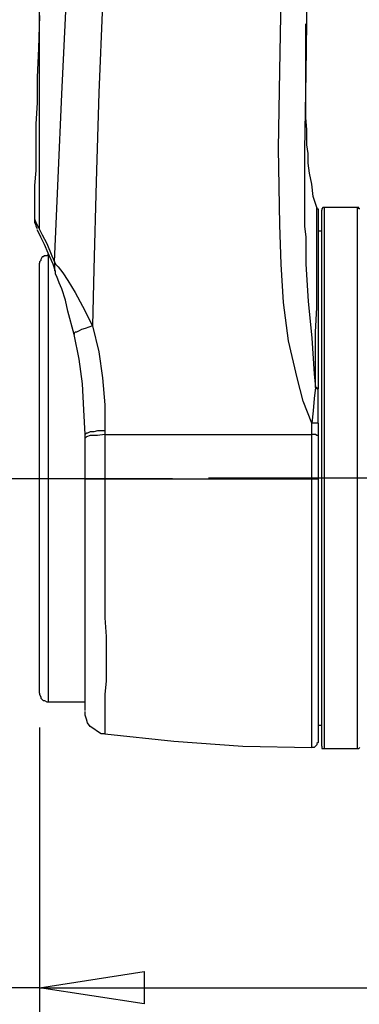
# Model space of a CAD drawing. Header units: millimetres. Extents: x 3 to 297, y 2 to 209.
# Tile 17 of 92: x 61 to 71, y 50 to 78. Entities that reach past the tile are written whole.
import ezdxf

# ---------------------------------------------------------------- set-up
doc = ezdxf.new("R2010")
doc.units = ezdxf.units.MM
doc.layers.get('0').update_dxf_attribs({"linetype": 'CONTINUOUS'})

msp = doc.modelspace()

# ---------------------------------------------------------------- linework, layer by layer
at = {"color": 5}
for p, q in [((62.0529, 72.3554), (62.0529, 82.8326)), ((65.8633, 65.1937), (48.4367, 65.1937)), ((65.8633, 65.1937), (48.4367, 65.1937)), ((66.8913, 65.2226), (82.0138, 65.2226)), ((62.0529, 58.0679), (62.0529, 49.6355)), ((62.0529, 50.6236), (65.0515, 51.0826)), ((62.0529, 50.6236), (65.0515, 51.0826)), ((65.0515, 51.0826), (65.0515, 50.1646)), ((65.0515, 51.0826), (65.0515, 50.1646)), ((62.0529, 50.6236), (51.8223, 50.6236)), ((65.0515, 50.1646), (62.0529, 50.6236)), ((62.0529, 50.6236), (80.1165, 50.6236))]:
    msp.add_line(p, q, dxfattribs=at)
at = {"color": 0}
for p, q in [((62.6883, 76.2), (62.8304, 79.0222)), ((68.9321, 76.8696), (68.9681, 79.0924)), ((69.7096, 79.0222), (69.6736, 76.7994)), ((63.8528, 78.7756), (63.7466, 76.236)), ((62.0529, 78.4571), (62.0187, 77.5049)), ((69.6736, 78.1403), (69.6736, 78.2105)), ((69.6736, 78.0701), (69.6736, 78.1403)), ((69.6736, 77.9639), (69.6736, 78.0701)), ((69.6736, 77.8577), (69.6736, 77.9639)), ((69.6736, 77.6813), (69.6736, 77.8577)), ((69.6736, 77.5751), (69.6736, 77.6813)), ((69.6736, 77.4707), (69.6736, 77.5751)), ((62.0187, 77.5049), (61.9827, 76.6932)), ((69.6736, 77.3285), (69.6736, 77.4707)), ((69.6736, 77.1179), (69.6736, 77.3285)), ((69.6736, 76.9056), (69.6736, 77.1179)), ((61.9827, 76.6932), (61.9827, 75.9534)), ((68.8979, 74.6485), (68.9321, 76.8696)), ((69.6736, 76.7994), (69.6376, 74.6125)), ((69.6736, 76.6932), (69.6736, 76.9056)), ((69.6736, 76.5168), (69.6736, 76.6932)), ((69.6736, 76.3764), (69.6736, 76.5168)), ((62.5821, 73.8008), (62.6883, 76.2)), ((63.7466, 76.236), (63.6764, 73.6946)), ((69.6736, 76.2702), (69.6736, 76.3764)), ((69.6736, 76.164), (69.6736, 76.2702)), ((69.6736, 76.0596), (69.6736, 76.164)), ((61.9827, 75.9534), (61.9485, 75.354)), ((69.6736, 75.9534), (69.6736, 76.0596)), ((69.6736, 75.777), (69.6736, 75.9534)), ((69.6736, 75.5304), (69.6736, 75.777)), ((61.9485, 75.354), (61.9485, 74.9653)), ((69.7096, 75.1777), (69.6736, 75.5304)), ((69.7096, 74.7529), (69.7096, 75.1777)), ((61.9485, 74.9653), (61.9485, 74.6125)), ((69.7438, 74.5063), (69.7096, 74.7529)), ((61.9485, 74.6125), (61.9485, 74.3299)), ((68.9321, 72.4598), (68.8979, 74.6485)), ((69.6376, 74.6125), (69.6376, 72.4256)), ((69.7438, 74.2237), (69.7438, 74.5063)), ((61.9485, 74.3299), (61.9485, 74.0131)), ((69.7798, 73.9429), (69.7438, 74.2237)), ((61.9485, 74.0131), (61.9125, 73.5902)), ((69.85, 73.6244), (69.7798, 73.9429)), ((61.9125, 73.5902), (61.9125, 73.1312)), ((62.4777, 71.4015), (62.5821, 73.8008)), ((63.6764, 73.6946), (63.6062, 71.1909)), ((69.886, 73.2716), (69.85, 73.6244)), ((61.9125, 73.1312), (61.9125, 72.6362)), ((69.9904, 72.9548), (69.886, 73.2716)), ((69.9904, 72.9548), (69.9904, 72.9188)), ((69.9904, 72.9548), (69.9904, 72.9548)), ((69.9904, 72.8846), (69.9904, 72.9548)), ((69.9904, 72.9188), (70.0264, 72.9188)), ((69.9904, 72.7424), (69.9904, 72.8846)), ((69.9904, 72.4958), (69.9904, 72.7424)), ((70.0264, 72.9188), (70.0264, 72.8846)), ((70.0264, 72.8846), (70.0264, 72.8126)), ((70.0264, 72.8126), (70.0264, 72.6722)), ((70.1668, 72.9548), (70.1326, 72.9188)), ((70.1326, 72.9188), (70.1326, 72.8846)), ((70.1326, 72.8486), (70.1326, 72.8846)), ((70.1326, 72.7784), (70.1326, 72.8486)), ((70.1326, 72.7082), (70.1326, 72.7784)), ((70.2028, 72.9548), (70.1668, 72.9548)), ((71.1549, 72.9548), (70.2028, 72.9548)), ((70.2028, 72.9548), (70.2028, 72.9548)), ((70.2028, 72.9548), (70.2028, 72.9548)), ((70.2028, 72.9548), (70.2028, 72.9188)), ((70.2028, 72.9188), (70.2028, 72.8486)), ((70.2028, 72.8486), (70.2028, 72.7424)), ((70.2028, 72.7424), (70.2028, 72.6362)), ((71.1909, 72.9548), (71.1549, 72.9548)), ((71.1549, 72.9188), (71.1549, 72.9548)), ((71.1549, 72.8486), (71.1549, 72.9188)), ((71.1549, 72.7424), (71.1549, 72.8486)), ((71.1549, 72.6362), (71.1549, 72.7424)), ((71.1909, 72.9188), (71.1909, 72.9548)), ((71.2251, 72.9188), (71.1909, 72.9188)), ((61.9125, 72.6362), (61.9125, 72.6362)), ((61.9125, 72.6362), (61.9125, 72.5318)), ((61.9125, 72.6362), (61.9125, 72.6362)), ((61.9125, 72.6362), (61.9485, 72.5318)), ((61.9125, 72.5318), (61.9485, 72.4598)), ((61.9485, 72.5318), (62.0187, 72.3896)), ((61.9485, 72.4598), (61.9485, 72.4256)), ((68.9681, 71.3313), (68.9321, 72.4598)), ((69.9904, 72.179), (69.9904, 72.4958)), ((70.0264, 72.6722), (70.0264, 72.4598)), ((70.0264, 72.4598), (70.0264, 72.1071)), ((70.1326, 72.602), (70.1326, 72.7082)), ((70.1326, 72.4598), (70.1326, 72.602)), ((70.1326, 72.2835), (70.1326, 72.4598)), ((70.2028, 72.6362), (70.2028, 72.4958)), ((70.2028, 72.4958), (70.2028, 72.3194)), ((71.1549, 72.4958), (71.1549, 72.6362)), ((71.1549, 72.3194), (71.1549, 72.4958)), ((61.9485, 72.4256), (61.9827, 72.3554)), ((62.0187, 72.2492), (61.9827, 72.3194)), ((62.0187, 72.3896), (62.1249, 72.179)), ((62.0889, 72.1071), (62.0187, 72.2492)), ((62.1249, 72.179), (62.2653, 71.9307)), ((69.6376, 72.4256), (69.6736, 72.1071)), ((69.9904, 71.7903), (69.9904, 72.179)), ((70.1326, 72.2835), (70.0264, 72.2835)), ((70.1326, 72.1071), (70.1326, 72.2835)), ((70.2028, 72.3194), (70.2028, 72.1071)), ((71.1549, 72.1071), (71.1549, 72.3194)), ((62.1951, 71.8965), (62.0889, 72.1071)), ((62.3013, 71.6499), (62.1951, 71.8965)), ((62.2653, 71.9307), (62.4057, 71.5779)), ((69.6736, 72.1071), (69.6736, 71.3313)), ((70.0264, 72.1071), (70.0264, 71.7201)), ((70.1326, 71.8605), (70.1326, 72.1071)), ((70.2028, 72.1071), (70.2028, 71.8605)), ((71.1549, 71.8605), (71.1549, 72.1071)), ((62.3013, 71.6139), (62.2653, 71.5779)), ((62.4417, 71.3313), (62.3013, 71.6499)), ((62.3013, 71.6139), (62.3013, 71.5779)), ((69.9904, 71.2971), (69.9904, 71.7903)), ((70.0264, 71.7201), (70.0264, 71.2251)), ((70.1326, 71.6139), (70.1326, 71.8605)), ((70.1326, 71.3673), (70.1326, 71.6139)), ((70.2028, 71.8605), (70.2028, 71.6139)), ((70.2028, 71.6139), (70.2028, 71.3313)), ((71.1549, 71.6139), (71.1549, 71.8605)), ((71.1549, 71.3313), (71.1549, 71.6139)), ((62.0889, 71.4375), (62.0529, 71.4015)), ((62.0529, 71.4015), (62.0529, 71.3673)), ((62.0529, 71.3313), (62.0529, 71.3673)), ((62.0529, 71.2971), (62.0529, 71.3313)), ((62.1249, 71.5437), (62.0889, 71.4735)), ((62.0889, 71.4735), (62.0889, 71.4375)), ((62.1591, 71.5437), (62.1249, 71.5437)), ((62.1951, 71.5779), (62.1591, 71.5437)), ((62.2653, 71.5779), (62.1951, 71.5779)), ((62.3013, 71.5779), (62.3013, 71.5437)), ((62.3013, 71.5437), (62.3013, 71.4735)), ((62.3013, 71.4735), (62.3013, 71.3673)), ((62.3013, 71.3673), (62.3013, 71.2251)), ((62.4057, 71.5779), (62.4777, 71.4015)), ((62.5119, 71.1207), (62.4417, 71.3313)), ((62.4777, 71.4015), (62.5119, 71.3313)), ((62.4777, 71.4015), (62.4777, 71.3673)), ((62.4777, 71.3673), (62.4777, 71.3313)), ((62.4777, 71.3313), (62.4777, 71.2971)), ((62.5119, 71.3313), (62.5821, 71.2611)), ((69.0383, 70.2388), (68.9681, 71.3313)), ((69.6736, 71.3313), (69.7438, 70.273)), ((70.1326, 71.0487), (70.1326, 71.3673)), ((70.2028, 71.3313), (70.2028, 71.0487)), ((71.1549, 71.0487), (71.1549, 71.3313)), ((62.0529, 71.2251), (62.0529, 71.2971)), ((62.0529, 71.1207), (62.0529, 71.2251)), ((62.0529, 70.9785), (62.0529, 71.1207)), ((62.3013, 71.2251), (62.3013, 71.0847)), ((62.3013, 71.0847), (62.3013, 70.9083)), ((62.4777, 71.2971), (62.4777, 71.2611)), ((62.4777, 71.2611), (62.4777, 71.2251)), ((62.4777, 71.2251), (62.4777, 71.1909)), ((62.4777, 71.1909), (62.4777, 71.1549)), ((62.4777, 71.1549), (62.5119, 71.1207)), ((62.5119, 71.0487), (62.5119, 71.1207)), ((62.5479, 70.9785), (62.5119, 71.0487)), ((62.5821, 71.2611), (62.7242, 71.0847)), ((62.7242, 71.0847), (62.8646, 70.8723)), ((63.6062, 71.1909), (63.5702, 69.5674)), ((69.9904, 70.7319), (69.9904, 71.2971)), ((70.0264, 71.2251), (70.0264, 70.6617)), ((70.1326, 70.7319), (70.1326, 71.0487)), ((70.2028, 71.0487), (70.2028, 70.7319)), ((71.1549, 70.7319), (71.1549, 71.0487)), ((62.0529, 70.8381), (62.0529, 70.9785)), ((62.0529, 70.6617), (62.0529, 70.8381)), ((62.3013, 70.9083), (62.3013, 70.696)), ((62.6181, 70.8021), (62.5479, 70.9785)), ((62.6883, 70.6258), (62.6181, 70.8021)), ((62.8646, 70.8723), (63.077, 70.5196)), ((62.0529, 70.4494), (62.0529, 70.6617)), ((62.3013, 70.696), (62.3013, 70.4494)), ((62.7944, 70.309), (62.6883, 70.6258)), ((63.077, 70.5196), (63.2876, 70.1326)), ((69.9904, 70.0966), (69.9904, 70.7319)), ((70.0264, 70.6617), (70.0264, 70.0264)), ((70.1326, 70.3792), (70.1326, 70.7319)), ((70.2028, 70.7319), (70.2028, 70.3792)), ((71.1549, 70.3792), (71.1549, 70.7319)), ((62.0529, 70.2028), (62.0529, 70.4494)), ((62.0529, 69.9562), (62.0529, 70.2028)), ((62.3013, 70.4494), (62.3013, 70.2028)), ((62.3013, 70.2028), (62.3013, 69.9202)), ((62.8646, 69.9904), (62.7944, 70.309)), ((69.1804, 69.1444), (69.0383, 70.2388)), ((69.7438, 70.273), (69.85, 69.2146)), ((70.1326, 70.0264), (70.1326, 70.3792)), ((70.2028, 70.3792), (70.2028, 69.9904)), ((71.1549, 69.9904), (71.1549, 70.3792)), ((62.0529, 69.6736), (62.0529, 69.9562)), ((62.3013, 69.9202), (62.3013, 69.6034)), ((63.041, 69.3208), (62.8646, 69.9904)), ((63.2876, 70.1326), (63.5702, 69.5674)), ((69.9562, 69.391), (69.9904, 70.0966)), ((70.0264, 70.0264), (70.0264, 69.3208)), ((70.1326, 69.6376), (70.1326, 70.0264)), ((70.2028, 69.9904), (70.2028, 69.6034)), ((71.1549, 69.6034), (71.1549, 69.9904)), ((62.0529, 69.3568), (62.0529, 69.6736)), ((70.1326, 69.2506), (70.1326, 69.6376)), ((62.0529, 69.0383), (62.0529, 69.3568)), ((62.3013, 69.6034), (62.3013, 69.2848)), ((63.077, 69.391), (63.041, 69.3568)), ((63.041, 69.3568), (63.041, 69.3208)), ((63.1112, 69.391), (63.077, 69.391)), ((63.1832, 69.427), (63.1112, 69.391)), ((63.2534, 69.4612), (63.1832, 69.427)), ((63.3596, 69.4972), (63.2534, 69.4612)), ((63.464, 69.5332), (63.3596, 69.4972)), ((63.5702, 69.5674), (63.464, 69.5332)), ((63.5702, 69.5674), (63.7466, 68.8277)), ((69.9562, 68.6513), (69.9562, 69.391)), ((70.2028, 69.6034), (70.2028, 69.2146)), ((71.1549, 69.2146), (71.1549, 69.6034)), ((62.3013, 69.2848), (62.3013, 68.9321)), ((63.1832, 68.6153), (63.041, 69.3208)), ((69.427, 68.0861), (69.1804, 69.1444)), ((69.85, 69.2146), (69.9202, 68.1923)), ((70.0264, 69.3208), (70.0264, 68.5793)), ((70.1326, 68.8277), (70.1326, 69.2506)), ((70.2028, 69.2146), (70.2028, 68.7917)), ((71.1549, 68.7917), (71.1549, 69.2146)), ((62.0529, 68.6855), (62.0529, 69.0383)), ((62.3013, 68.9321), (62.3013, 68.5793)), ((63.7466, 68.8277), (63.8528, 68.0861)), ((70.1326, 68.4029), (70.1326, 68.8277)), ((70.2028, 68.7917), (70.2028, 68.3687)), ((71.1549, 68.3687), (71.1549, 68.7917)), ((62.0529, 68.3327), (62.0529, 68.6855)), ((62.3013, 68.5793), (62.3013, 68.2265)), ((63.2876, 67.9097), (63.1832, 68.6153)), ((69.9562, 67.8035), (69.9562, 68.6513)), ((70.0264, 68.5793), (70.0264, 67.7693)), ((62.0529, 67.9799), (62.0529, 68.3327)), ((62.3013, 68.2265), (62.3013, 67.8395)), ((70.1326, 67.9799), (70.1326, 68.4029)), ((70.2028, 68.3687), (70.2028, 67.9457)), ((71.1549, 67.9457), (71.1549, 68.3687)), ((62.0529, 67.5929), (62.0529, 67.9799)), ((63.8528, 68.0861), (63.923, 67.3104)), ((69.6034, 67.4165), (69.427, 68.0861)), ((69.9202, 68.1923), (69.9562, 67.8035)), ((70.1326, 67.521), (70.1326, 67.9799)), ((70.2028, 67.9457), (70.2028, 67.4867)), ((71.1549, 67.4867), (71.1549, 67.9457)), ((62.3013, 67.8395), (62.3013, 67.4165)), ((63.3236, 67.1682), (63.2876, 67.9097)), ((69.9562, 67.8035), (69.9202, 67.4867)), ((69.9562, 67.8035), (69.9562, 67.8035)), ((69.9562, 67.8035), (69.9904, 67.8035)), ((69.9904, 67.8035), (69.9904, 67.7693)), ((69.9904, 67.7693), (70.0264, 67.7693)), ((70.0264, 67.4508), (70.0264, 67.7693)), ((62.0529, 67.1682), (62.0529, 67.5929)), ((62.3013, 67.4165), (62.3013, 67.0278)), ((69.85, 66.7812), (69.6034, 67.4165)), ((69.9202, 67.4867), (69.886, 67.134)), ((70.0264, 66.7812), (70.0264, 67.4508)), ((70.1326, 67.0638), (70.1326, 67.521)), ((70.2028, 67.4867), (70.2028, 67.0278)), ((71.1549, 67.0278), (71.1549, 67.4867)), ((62.0529, 66.7812), (62.0529, 67.1682)), ((63.3596, 66.4626), (63.3236, 67.1682)), ((63.923, 67.3104), (63.923, 66.5688)), ((69.886, 67.134), (69.85, 66.7812)), ((62.3013, 67.0278), (62.3013, 66.6048)), ((70.1326, 66.6048), (70.1326, 67.0638)), ((70.2028, 67.0278), (70.2028, 66.5688)), ((71.1549, 66.5688), (71.1549, 67.0278)), ((62.0529, 66.3582), (62.0529, 66.7812)), ((62.3013, 66.6048), (62.3013, 66.1818)), ((63.5, 66.5346), (63.4298, 66.4986)), ((63.6062, 66.5346), (63.5, 66.5346)), ((63.7124, 66.5688), (63.6062, 66.5346)), ((63.8168, 66.5688), (63.7124, 66.5688)), ((63.923, 66.5688), (63.8168, 66.5688)), ((63.923, 66.5688), (63.923, 66.4626)), ((69.85, 66.4626), (69.85, 66.7812)), ((69.886, 66.7812), (69.85, 66.7812)), ((69.9202, 66.7812), (69.886, 66.7812)), ((69.9562, 66.7812), (69.9202, 66.7812)), ((69.9904, 66.7812), (69.9562, 66.7812)), ((70.0264, 66.7812), (69.9904, 66.7812)), ((70.0264, 66.7812), (70.0264, 66.7812)), ((70.0264, 66.7812), (70.0264, 66.4284)), ((70.1326, 66.1458), (70.1326, 66.6048)), ((70.2028, 66.5688), (70.2028, 66.0756)), ((71.1549, 66.0756), (71.1549, 66.5688)), ((62.0529, 65.9335), (62.0529, 66.3582)), ((63.3938, 66.4986), (63.3596, 66.4626)), ((63.3596, 66.3582), (63.3596, 66.4626)), ((63.3938, 66.3924), (63.3596, 66.3582)), ((63.3596, 66.252), (63.3596, 66.3582)), ((63.3596, 65.8992), (63.3596, 66.252)), ((63.4298, 66.4986), (63.3938, 66.4986)), ((63.5, 66.4284), (63.3938, 66.3924)), ((63.7124, 66.4284), (63.5, 66.4284)), ((63.923, 66.4626), (63.7124, 66.4284)), ((63.923, 66.4626), (63.923, 66.3582)), ((63.923, 66.4626), (66.252, 66.4626)), ((63.923, 66.3582), (63.923, 65.9694)), ((66.252, 66.4626), (68.0501, 66.4626)), ((68.0501, 66.4626), (69.85, 66.4626)), ((69.85, 66.216), (69.85, 66.4626)), ((69.9202, 66.4626), (69.85, 66.4626)), ((69.9562, 66.4626), (69.9202, 66.4626)), ((69.9904, 66.4284), (69.9562, 66.4626)), ((70.0264, 66.4284), (69.9904, 66.4284)), ((70.0264, 66.4284), (70.0264, 66.1818)), ((62.3013, 66.1818), (62.3013, 65.7571)), ((63.923, 65.9694), (63.923, 65.5807)), ((69.85, 65.8992), (69.85, 66.216)), ((70.0264, 66.1818), (70.0264, 65.8633)), ((70.1326, 65.6527), (70.1326, 66.1458)), ((70.2028, 66.0756), (70.2028, 65.6167)), ((71.1549, 65.6167), (71.1549, 66.0756)), ((62.0529, 65.5105), (62.0529, 65.9335)), ((62.3013, 65.7571), (62.3013, 65.2999)), ((63.3596, 65.5465), (63.3596, 65.8992)), ((69.85, 65.5465), (69.85, 65.8992)), ((70.0264, 65.8633), (70.0264, 65.5465)), ((62.0529, 65.0875), (62.0529, 65.5105)), ((63.3596, 65.1937), (63.3596, 65.5465)), ((63.923, 65.5807), (63.923, 65.1937)), ((69.85, 65.1937), (69.85, 65.5465)), ((70.0264, 65.5465), (70.0264, 65.1937)), ((70.1326, 65.1937), (70.1326, 65.6527)), ((70.2028, 65.6167), (70.2028, 65.1235)), ((71.1549, 65.1235), (71.1549, 65.6167)), ((62.3013, 65.2999), (62.3013, 64.8751)), ((63.3596, 64.6285), (63.3596, 65.1937)), ((63.3596, 65.1937), (63.3938, 65.1937)), ((63.3938, 65.1937), (63.5, 65.1937)), ((63.5, 65.1937), (63.7124, 65.1937)), ((63.7124, 65.1937), (63.923, 65.1937)), ((63.923, 65.1937), (65.8992, 65.1937)), ((63.923, 65.1937), (63.923, 64.5943)), ((65.8992, 65.1937), (67.8737, 65.1937)), ((67.8737, 65.1937), (69.85, 65.1937)), ((69.85, 65.1937), (69.9202, 65.1937)), ((69.85, 64.4179), (69.85, 65.1937)), ((69.9202, 65.1937), (69.9562, 65.1937)), ((69.9562, 65.1937), (69.9904, 65.1937)), ((69.9904, 65.1937), (70.0264, 65.1937)), ((70.0264, 65.1937), (70.0264, 64.5943)), ((70.1326, 64.6987), (70.1326, 65.1937)), ((70.2028, 65.1235), (70.2028, 64.6645)), ((71.1549, 64.6645), (71.1549, 65.1235)), ((62.0529, 64.6645), (62.0529, 65.0875)), ((62.3013, 64.8751), (62.3013, 64.4521)), ((62.0529, 64.2415), (62.0529, 64.6645)), ((63.3596, 64.0994), (63.3596, 64.6285)), ((63.923, 64.5943), (63.923, 63.9932)), ((70.0264, 64.5943), (70.0264, 63.959)), ((70.1326, 64.2415), (70.1326, 64.6987)), ((70.2028, 64.6645), (70.2028, 64.1696)), ((71.1549, 64.1696), (71.1549, 64.6645)), ((62.3013, 64.4521), (62.3013, 64.0292)), ((69.85, 63.6764), (69.85, 64.4179)), ((62.0529, 63.8528), (62.0529, 64.2415)), ((62.3013, 64.0292), (62.3013, 63.6062)), ((63.3596, 63.536), (63.3596, 64.0994)), ((63.923, 63.9932), (63.923, 63.3938)), ((70.1326, 63.7466), (70.1326, 64.2415)), ((70.2028, 64.1696), (70.2028, 63.7124)), ((71.1549, 63.7124), (71.1549, 64.1696)), ((62.0529, 63.4298), (62.0529, 63.8528)), ((70.0264, 63.959), (70.0264, 63.3236)), ((70.1326, 63.2876), (70.1326, 63.7466)), ((70.2028, 63.7124), (70.2028, 63.2534)), ((71.1549, 63.2534), (71.1549, 63.7124)), ((62.0529, 63.041), (62.0529, 63.4298)), ((62.3013, 63.6062), (62.3013, 63.1832)), ((63.3596, 63.041), (63.3596, 63.536)), ((69.85, 63.1472), (69.85, 63.6764)), ((62.3013, 63.1832), (62.3013, 62.7944)), ((63.923, 63.3938), (63.923, 62.7944)), ((69.85, 62.654), (69.85, 63.1472)), ((70.0264, 63.3236), (70.0264, 62.7242)), ((70.1326, 62.8304), (70.1326, 63.2876)), ((70.2028, 63.2534), (70.2028, 62.7944)), ((71.1549, 62.7944), (71.1549, 63.2534)), ((62.0529, 62.6181), (62.0529, 63.041)), ((63.3596, 62.5119), (63.3596, 63.041)), ((62.0529, 62.2653), (62.0529, 62.6181)), ((62.3013, 62.7944), (62.3013, 62.3715)), ((63.923, 62.7944), (63.923, 62.2653)), ((69.85, 62.0529), (69.85, 62.654)), ((70.0264, 62.7242), (70.0264, 62.1249)), ((70.1326, 62.3715), (70.1326, 62.8304)), ((70.2028, 62.7944), (70.2028, 62.3355)), ((71.1549, 62.3355), (71.1549, 62.7944)), ((62.3013, 62.3715), (62.3013, 62.0187)), ((63.3596, 62.0187), (63.3596, 62.5119)), ((70.1326, 61.9485), (70.1326, 62.3715)), ((70.2028, 62.3355), (70.2028, 61.9125)), ((71.1549, 61.9125), (71.1549, 62.3355)), ((62.0529, 61.8765), (62.0529, 62.2653)), ((62.3013, 62.0187), (62.3013, 61.6299)), ((63.3596, 61.5597), (63.3596, 62.0187)), ((63.923, 62.2653), (63.923, 61.7001)), ((69.85, 61.4535), (69.85, 62.0529)), ((70.0264, 62.1249), (70.0264, 61.5597)), ((62.0529, 61.5237), (62.0529, 61.8765)), ((70.1326, 61.5237), (70.1326, 61.9485)), ((70.2028, 61.9125), (70.2028, 61.4535)), ((71.1549, 61.4535), (71.1549, 61.9125)), ((62.0529, 61.2069), (62.0529, 61.5237)), ((62.3013, 61.6299), (62.3013, 61.2771)), ((63.3596, 61.1008), (63.3596, 61.5597)), ((63.923, 61.7001), (63.923, 61.2069)), ((69.85, 60.9244), (69.85, 61.4535)), ((70.0264, 61.5597), (70.0264, 61.0306)), ((70.1326, 61.1008), (70.1326, 61.5237)), ((70.2028, 61.4535), (70.2028, 61.0665)), ((71.1549, 61.0665), (71.1549, 61.4535)), ((62.0529, 60.8902), (62.0529, 61.2069)), ((62.3013, 61.2771), (62.3013, 60.9604)), ((63.923, 61.2069), (63.959, 60.6778)), ((62.0529, 60.6076), (62.0529, 60.8902)), ((62.3013, 60.9604), (62.3013, 60.6418)), ((63.3596, 60.6778), (63.3596, 61.1008)), ((69.85, 60.3952), (69.85, 60.9244)), ((70.0264, 61.0306), (70.0264, 60.5014)), ((70.1326, 60.7138), (70.1326, 61.1008)), ((70.2028, 61.0665), (70.2028, 60.6778)), ((71.1549, 60.6778), (71.1549, 61.0665)), ((62.0529, 60.325), (62.0529, 60.6076)), ((62.3013, 60.6418), (62.3013, 60.361)), ((63.3596, 60.2548), (63.3596, 60.6778)), ((63.959, 60.6778), (63.959, 60.2188)), ((70.1326, 60.325), (70.1326, 60.7138)), ((70.2028, 60.6778), (70.2028, 60.289)), ((71.1549, 60.289), (71.1549, 60.6778)), ((62.0529, 60.0784), (62.0529, 60.325)), ((62.3013, 60.361), (62.3013, 60.0784)), ((69.85, 59.902), (69.85, 60.3952)), ((70.0264, 60.5014), (70.0264, 60.0424)), ((70.1326, 59.9722), (70.1326, 60.325)), ((62.0529, 59.866), (62.0529, 60.0784)), ((62.3013, 60.0784), (62.3013, 59.8318)), ((63.3596, 59.902), (63.3596, 60.2548)), ((63.959, 60.2188), (63.959, 59.7958)), ((70.0264, 60.0424), (70.0264, 59.5835)), ((70.2028, 60.289), (70.2028, 59.9362)), ((71.1549, 59.9362), (71.1549, 60.289)), ((62.0529, 59.6554), (62.0529, 59.866)), ((62.3013, 59.8318), (62.3013, 59.6194)), ((63.3596, 59.5835), (63.3596, 59.902)), ((63.959, 59.7958), (63.959, 59.4071)), ((69.85, 59.4431), (69.85, 59.902)), ((70.1326, 59.6554), (70.1326, 59.9722)), ((70.2028, 59.9362), (70.2028, 59.5835)), ((71.1549, 59.5835), (71.1549, 59.9362)), ((62.0529, 59.5133), (62.0529, 59.6554)), ((62.0529, 59.3369), (62.0529, 59.5133)), ((62.3013, 59.6194), (62.3013, 59.4071)), ((63.3596, 59.3027), (63.3596, 59.5835)), ((70.0264, 59.5835), (70.0264, 59.1965)), ((70.1326, 59.3369), (70.1326, 59.6554)), ((70.2028, 59.5835), (70.2028, 59.2667)), ((71.1549, 59.2667), (71.1549, 59.5835)), ((62.0529, 59.2307), (62.0529, 59.3369)), ((62.0529, 59.1605), (62.0529, 59.2307)), ((62.3013, 59.4071), (62.3013, 59.2307)), ((62.3013, 59.2307), (62.3013, 59.0903)), ((63.3596, 59.0543), (63.3596, 59.3027)), ((63.959, 59.4071), (63.923, 59.0201)), ((69.85, 59.0543), (69.85, 59.4431)), ((70.0264, 59.1965), (70.0264, 58.8077)), ((70.1326, 59.0201), (70.1326, 59.3369)), ((70.2028, 59.2667), (70.2028, 58.9841)), ((71.1549, 58.9841), (71.1549, 59.2667)), ((62.0529, 59.0903), (62.0529, 59.1605)), ((62.0529, 59.0543), (62.0529, 59.0903)), ((62.0529, 59.0543), (62.0529, 59.0201)), ((62.0529, 59.0543), (62.0529, 59.0543)), ((62.0529, 59.0201), (62.0889, 58.9499)), ((62.0889, 58.9499), (62.0889, 58.9139)), ((62.0889, 58.9139), (62.1249, 58.8779)), ((62.3013, 59.0903), (62.3013, 58.9841)), ((62.3013, 58.9841), (62.3013, 58.9139)), ((62.3013, 58.9139), (62.3013, 58.8437)), ((63.3596, 58.8437), (63.3596, 59.0543)), ((63.923, 59.0201), (63.923, 58.7015)), ((69.85, 58.6673), (69.85, 59.0543)), ((70.1326, 58.7735), (70.1326, 59.0201)), ((70.2028, 58.9841), (70.2028, 58.7015)), ((71.1549, 58.7015), (71.1549, 58.9841)), ((62.1249, 58.8779), (62.1591, 58.8437)), ((62.1591, 58.8437), (62.1951, 58.8437)), ((62.1951, 58.8437), (62.2653, 58.8077)), ((62.2653, 58.8077), (62.3013, 58.8077)), ((62.3013, 58.8437), (62.3013, 58.8077)), ((62.3013, 58.8077), (63.3596, 58.8077)), ((63.3596, 58.7015), (63.3596, 58.8437)), ((63.3596, 58.5971), (63.3596, 58.7015)), ((63.923, 58.7015), (63.923, 58.4549)), ((69.85, 58.3487), (69.85, 58.6673)), ((70.0264, 58.8077), (70.0264, 58.4909)), ((70.1326, 58.5251), (70.1326, 58.7735)), ((70.2028, 58.7015), (70.2028, 58.4549)), ((71.1549, 58.4549), (71.1549, 58.7015)), ((63.3596, 58.5611), (63.3596, 58.5971)), ((63.3596, 58.5611), (63.3596, 58.5611)), ((63.3596, 58.4207), (63.3596, 58.5251)), ((63.3938, 58.3145), (63.3596, 58.4207)), ((63.923, 58.4549), (63.923, 58.2443)), ((69.85, 58.0679), (69.85, 58.3487)), ((70.0264, 58.4909), (70.0264, 58.2443)), ((70.1326, 58.2785), (70.1326, 58.5251)), ((70.2028, 58.4549), (70.2028, 58.2443)), ((71.1549, 58.2443), (71.1549, 58.4549)), ((63.4298, 58.2083), (63.3938, 58.3145)), ((63.5, 58.1021), (63.4298, 58.2083)), ((63.6062, 58.0319), (63.5, 58.1021)), ((63.923, 58.2443), (63.923, 58.0679)), ((63.923, 58.0679), (63.923, 57.9617)), ((69.85, 57.8556), (69.85, 58.0679)), ((70.0264, 58.2443), (70.0264, 58.0319)), ((70.0264, 58.1381), (70.1326, 58.1381)), ((70.1326, 58.1021), (70.1326, 58.2785)), ((70.1326, 57.9258), (70.1326, 58.1021)), ((70.2028, 58.2443), (70.2028, 58.0319)), ((71.1549, 58.0319), (71.1549, 58.2443)), ((63.7124, 57.9617), (63.6062, 58.0319)), ((63.8168, 57.8915), (63.7124, 57.9617)), ((63.923, 57.8915), (63.8168, 57.8915)), ((63.923, 57.9617), (63.923, 57.8915)), ((63.923, 57.8915), (65.8992, 57.6792)), ((69.85, 57.6792), (69.85, 57.8556)), ((70.0264, 58.0319), (70.0264, 57.8556)), ((70.0264, 57.8556), (70.0264, 57.7494)), ((70.1326, 57.7854), (70.1326, 57.9258)), ((70.1326, 57.6792), (70.1326, 57.7854)), ((70.2028, 58.0319), (70.2028, 57.8556)), ((70.2028, 57.8556), (70.2028, 57.7152)), ((71.1549, 57.8556), (71.1549, 58.0319)), ((71.1549, 57.7152), (71.1549, 57.8556)), ((65.8992, 57.6792), (67.8737, 57.5388)), ((67.8737, 57.5388), (69.85, 57.5028)), ((69.85, 57.573), (69.85, 57.6792)), ((69.85, 57.5028), (69.85, 57.573)), ((69.886, 57.5028), (69.85, 57.5028)), ((69.85, 57.5028), (69.85, 57.5028)), ((69.9202, 57.5028), (69.886, 57.5028)), ((69.9562, 57.5388), (69.9202, 57.5028)), ((69.9904, 57.573), (69.9562, 57.5388)), ((70.0264, 57.6432), (69.9904, 57.609)), ((69.9904, 57.609), (69.9904, 57.573)), ((70.0264, 57.7494), (70.0264, 57.6792)), ((70.0264, 57.6792), (70.0264, 57.6432)), ((70.1326, 57.609), (70.1326, 57.6792)), ((70.1326, 57.573), (70.1326, 57.609)), ((70.1326, 57.5388), (70.1326, 57.573)), ((70.1326, 57.5388), (70.1326, 57.5388)), ((70.1326, 57.5388), (70.1326, 57.5028)), ((70.1326, 57.5388), (70.1326, 57.5388)), ((70.1326, 57.5028), (70.1326, 57.4668)), ((70.2028, 57.7152), (70.2028, 57.609)), ((70.2028, 57.609), (70.2028, 57.5388)), ((70.2028, 57.5388), (70.2028, 57.4668)), ((71.1549, 57.609), (71.1549, 57.7152)), ((71.1549, 57.5388), (71.1549, 57.609)), ((71.1549, 57.4668), (71.1549, 57.5388)), ((71.1909, 57.4668), (71.2251, 57.5028)), ((70.1326, 57.4668), (70.1668, 57.4668)), ((70.1668, 57.4668), (70.2028, 57.4668)), ((70.2028, 57.4668), (71.1549, 57.4668)), ((71.1549, 57.4668), (71.1549, 57.4668)), ((71.1549, 57.4668), (71.1909, 57.4668)), ((71.1549, 57.4668), (71.1549, 57.4668))]:
    msp.add_line(p, q, dxfattribs=at)

doc.saveas('drawing.dxf')
